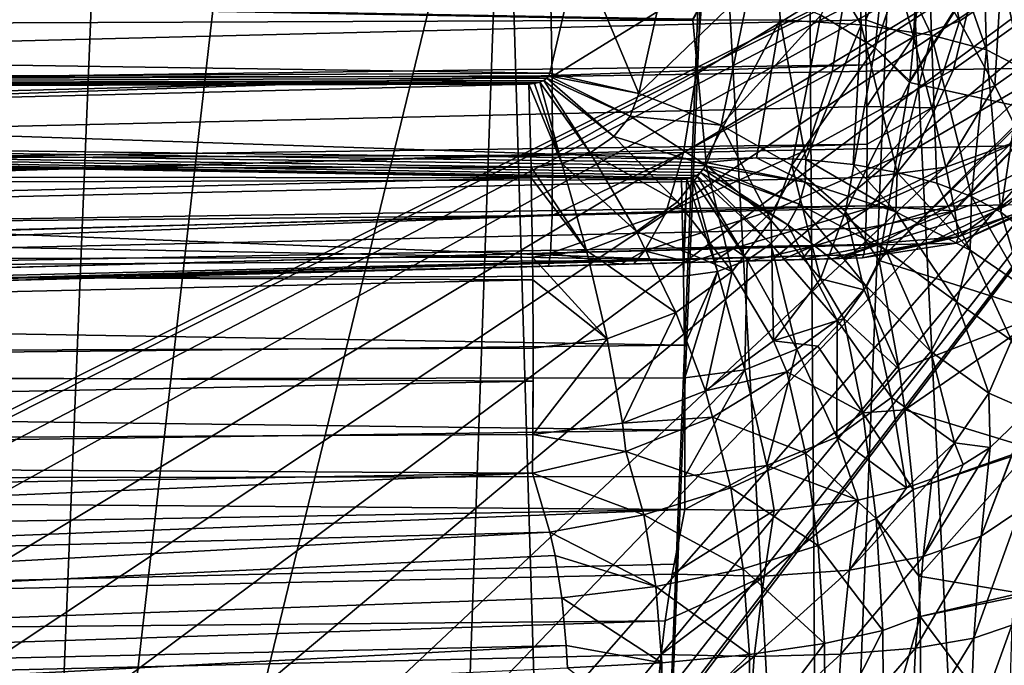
# Model space of a CAD drawing. Header units: metres. Extents: x -105 to 105, y -117 to 62.
# Tile 217 of 256: x 12.95 to 17.11, y -37.59 to -34.86. Entities that reach past the tile are written whole.
import ezdxf

# ---------------------------------------------------------------- set-up
doc = ezdxf.new("R2010")
doc.units = ezdxf.units.M
doc.layers.add('solid_509432_AD150_SW0001', color=7, linetype='CONTINUOUS')
doc.layers.add('solid_509432_AD150_SW0001_01', color=7, linetype='CONTINUOUS')

msp = doc.modelspace()

# ---------------------------------------------------------------- linework, layer by layer
at = {"layer": 'solid_509432_AD150_SW0001'}
for points in [[(-2.571086, -44.225113, 17.200001), (19.004164, -33.471672, 17.200001), (-19.004164, -33.471653, 17.200001)], [(0.626161, -43.635117, 17.200001), (19.004164, -33.471672, 17.200001), (-0.471556, -43.619888, 17.200001)], [(15.191188, -35.087322, -2.051649), (15.31156, -34.56757, -1.790279), (0, -34.86195, -2.380304)], [(15.7953, -34.864555, 2.997682), (0, -34.925182, 3.446224), (0, -34.573597, 3.355346)], [(15.794847, -34.857994, 2.995983), (15.7953, -34.864555, 2.997682), (0, -34.573597, 3.355346)], [(15.200181, -35.102329, 13.687719), (15.202197, -35.433514, 13.433515), (0, -35.500393, 14.085731)], [(15.202197, -35.433514, 13.433515), (0, -35.831596, 13.831598), (0, -35.500393, 14.085731)], [(15.200181, -35.687717, 13.102328), (0, -36.245491, 13.114662), (0, -36.085732, 13.500393)], [(15.191589, -37.024483, -1.904736), (0, -37.413746, -2.306735), (0, -37.844532, -2.152383)], [(15.21285, -37.122986, -1.859135), (15.191589, -37.024483, -1.904736), (0, -37.844532, -2.152383)], [(15.241701, -37.302689, -1.792209), (15.21285, -37.122986, -1.859135), (0, -37.844532, -2.152383)], [(15.260561, -37.502583, -1.740202), (15.241701, -37.302689, -1.792209), (0, -37.844532, -2.152383)], [(15.260561, -37.502583, -1.740202), (0, -37.844532, -2.152383), (-0.005043, -38.299446, -2.100132)], [(15.26514, -37.597141, -1.723263), (15.260561, -37.502583, -1.740202), (-0.005043, -38.299446, -2.100132)]]:
    msp.add_3dface(points, dxfattribs=at)
at = {"layer": 'solid_509432_AD150_SW0001_01'}
for points in [[(-2.571086, -44.225113, 17.200001), (-1.55115, -43.819115, 17.200001), (19.004164, -33.471672, 17.200001)], [(-1.55115, -43.819115, 17.200001), (-0.471556, -43.619888, 17.200001), (19.004164, -33.471672, 17.200001)], [(0.626161, -43.635117, 17.200001), (1.699764, -43.864197, 17.200001), (19.004164, -33.471672, 17.200001)], [(1.699764, -43.864197, 17.200001), (2.708052, -44.298321, 17.200001), (19.004164, -33.471672, 17.200001)], [(2.708052, -44.298321, 17.200001), (3.612293, -44.920826, 17.200001), (19.004164, -33.471672, 17.200001)], [(3.612293, -44.920826, 17.200001), (4.377715, -45.707779, 17.200001), (19.004164, -33.471672, 17.200001)], [(4.279174, -52.812294, 17.200001), (18.747355, -54.341576, 17.200001), (19.004164, -33.471672, 17.200001)], [(4.901679, -51.908051, 17.200001), (4.279174, -52.812294, 17.200001), (19.004164, -33.471672, 17.200001)], [(4.377715, -45.707779, 17.200001), (4.974889, -46.628914, 17.200001), (19.004164, -33.471672, 17.200001)], [(5.335804, -50.899761, 17.200001), (4.901679, -51.908051, 17.200001), (19.004164, -33.471672, 17.200001)], [(4.974889, -46.628914, 17.200001), (5.380886, -47.648849, 17.200001), (19.004164, -33.471672, 17.200001)], [(5.564882, -49.82616, 17.200001), (5.335804, -50.899761, 17.200001), (19.004164, -33.471672, 17.200001)], [(5.380886, -47.648849, 17.200001), (5.58011, -48.728443, 17.200001), (19.004164, -33.471672, 17.200001)], [(5.58011, -48.728443, 17.200001), (5.564882, -49.82616, 17.200001), (19.004164, -33.471672, 17.200001)], [(12.966055, -41.862099, -10.763), (11.176184, -41.86261, -12.073916), (12.829692, -33.493847, -11.512167)], [(12.966055, -41.862099, -10.763), (12.829692, -33.493847, -11.512167), (13.307653, -33.494892, -11.133083)], [(12.966055, -41.862099, -10.763), (13.307653, -33.494892, -11.133083), (13.918107, -33.498039, -10.615562)], [(12.966055, -41.862099, -10.763), (13.918107, -33.498039, -10.615562), (15, -33.5, -9.6)], [(14.701962, -41.947319, -9.180618), (12.966055, -41.862099, -10.763), (15, -33.5, -9.6)], [(15.374814, -46.039547, -8.034822), (14.701962, -41.947319, -9.180618), (15, -33.5, -9.6)], [(15.867884, -33.5, -8.657276), (15.374814, -46.039547, -8.034822), (15, -33.5, -9.6)], [(15.867884, -33.5, -8.657276), (15.878429, -33.5, -8.644802), (15.374814, -46.039547, -8.034822)], [(16.337908, -41.835602, -7.249465), (15.374814, -46.039547, -8.034822), (15.878429, -33.5, -8.644802)], [(16.2812, -33.5, -8.147221), (16.337908, -41.835602, -7.249465), (15.878429, -33.5, -8.644802)], [(16.2812, -33.5, -8.147221), (16.666525, -33.499992, -7.628942), (16.337908, -41.835602, -7.249465)], [(17.292755, -46.037891, -5.18559), (16.337908, -41.835602, -7.249465), (16.666525, -33.499992, -7.628942)], [(17.250189, -33.5, -6.753048), (17.292755, -46.037891, -5.18559), (16.666525, -33.499992, -7.628942)], [(0.000001, -34.9072, 9.23198), (16.512384, -34.256199, 9.722817), (7.975551, -34.403233, 9.483411)], [(0.000001, -34.9072, 9.23198), (16.517792, -34.461559, 9.7217), (16.512384, -34.256199, 9.722817)], [(16.139128, -34.247116, 2.839314), (15.7953, -34.864555, 2.997682), (15.794847, -34.857994, 2.995983)], [(16.139128, -34.247116, 2.839314), (16.163488, -34.862133, 2.939172), (15.7953, -34.864555, 2.997682)], [(16.139128, -34.247116, 2.839314), (16.506506, -34.883282, 2.794656), (16.163488, -34.862133, 2.939172)], [(16.139128, -34.247116, 2.839314), (16.484129, -34.253448, 2.69266), (16.506506, -34.883282, 2.794656)], [(16.335609, -34.843498, -1.417277), (16.565351, -34.981178, -1.143388), (16.643169, -34.232513, -0.902276)], [(16.484129, -34.253448, 2.69266), (16.803165, -34.926739, 2.573072), (16.506506, -34.883282, 2.794656)], [(16.484129, -34.253448, 2.69266), (16.781969, -34.266216, 2.46528), (16.803165, -34.926739, 2.573072)], [(16.565351, -34.981178, -1.143388), (16.790257, -34.31353, -0.559545), (16.643169, -34.232513, -0.902276)], [(16.781969, -34.266216, 2.46528), (17.035135, -34.989819, 2.288109), (16.803165, -34.926739, 2.573072)], [(16.781969, -34.266216, 2.46528), (17.014038, -34.284615, 2.171378), (17.035135, -34.989819, 2.288109)], [(17.014038, -34.284615, 2.171378), (17.188091, -35.068623, 1.957371), (17.035135, -34.989819, 2.288109)], [(17.014038, -34.284615, 2.171378), (17.165838, -34.307499, 1.829317), (17.188091, -35.068623, 1.957371)], [(16.565351, -34.981178, -1.143388), (16.711765, -35.119961, -0.817446), (16.790257, -34.31353, -0.559545)], [(16.790257, -34.31353, -0.559545), (16.711765, -35.119961, -0.817446), (17.196135, -34.350155, 1.086984)], [(16.711765, -35.119961, -0.817446), (17.19627, -34.360779, 1.087775), (17.196135, -34.350155, 1.086984)], [(16.710739, -35.127758, -0.820745), (17.223934, -35.240021, 1.238166), (17.19627, -34.360779, 1.087775)], [(16.711765, -35.119961, -0.817446), (16.710739, -35.127758, -0.820745), (17.19627, -34.360779, 1.087775)], [(0.000001, -34.9072, 9.23198), (16.522364, -34.665169, 9.748652), (16.517792, -34.461559, 9.7217)], [(16.748623, -34.563602, 9.752487), (16.921635, -34.868183, 9.869052), (16.846992, -34.49765, 9.761968)], [(16.921635, -34.868183, 9.869052), (17.092813, -34.750111, 9.888806), (16.846992, -34.49765, 9.761968)], [(15.56662, -35.174011, -2.034701), (15.31156, -34.56757, -1.790279), (15.191188, -35.087322, -2.051649)], [(15.56662, -35.174011, -2.034701), (15.687577, -34.629742, -1.751631), (15.31156, -34.56757, -1.790279)], [(16.636547, -34.60062, 9.74426), (16.522364, -34.665169, 9.748652), (16.526011, -34.863205, 9.803165)], [(16.636547, -34.60062, 9.74426), (16.526011, -34.863205, 9.803165), (16.72702, -34.93404, 9.850456)], [(16.636547, -34.60062, 9.74426), (16.72702, -34.93404, 9.850456), (16.748623, -34.563602, 9.752487)], [(16.72702, -34.93404, 9.850456), (16.921635, -34.868183, 9.869052), (16.748623, -34.563602, 9.752487)], [(17.092813, -34.750111, 9.888806), (17.304358, -34.976879, 10.098763), (17.224934, -34.588173, 9.907696)], [(15.56662, -35.174011, -2.034701), (16.036516, -34.723751, -1.62453), (15.687577, -34.629742, -1.751631)], [(0, -35.273926, 9.3048), (16.526011, -34.863205, 9.803165), (16.522364, -34.665169, 9.748652)], [(0.000001, -34.9072, 9.23198), (0, -35.273926, 9.3048), (16.522364, -34.665169, 9.748652)], [(17.440609, -34.683617, 12.702104), (16.895874, -35.072655, 13.043955), (16.989651, -34.690262, 13.169558)], [(17.440609, -34.683617, 12.702104), (17.321175, -35.065212, 12.601913), (16.895874, -35.072655, 13.043955)], [(15.194271, -34.716709, 13.847634), (0, -35.114662, 14.24549), (0, -34.70055, 14.3)], [(15.194271, -34.716709, 13.847634), (15.200181, -35.102329, 13.687719), (0, -35.114662, 14.24549)], [(15.838116, -34.707218, 13.756941), (15.200181, -35.102329, 13.687719), (15.194271, -34.716709, 13.847634)], [(15.838116, -34.707218, 13.756941), (15.808734, -35.091675, 13.600809), (15.200181, -35.102329, 13.687719)], [(15.56662, -35.174011, -2.034701), (15.914966, -35.306511, -1.933958), (16.036516, -34.723751, -1.62453)], [(16.44688, -34.698257, 13.527062), (15.808734, -35.091675, 13.600809), (15.838116, -34.707218, 13.756941)], [(16.44688, -34.698257, 13.527062), (16.383659, -35.081619, 13.382522), (15.808734, -35.091675, 13.600809)], [(15.914966, -35.306511, -1.933958), (16.335609, -34.843498, -1.417277), (16.036516, -34.723751, -1.62453)], [(16.989651, -34.690262, 13.169558), (16.383659, -35.081619, 13.382522), (16.44688, -34.698257, 13.527062)], [(16.989651, -34.690262, 13.169558), (16.895874, -35.072655, 13.043955), (16.383659, -35.081619, 13.382522)], [(16.921635, -34.868183, 9.869052), (17.070478, -35.141609, 10.067476), (17.092813, -34.750111, 9.888806)], [(17.070478, -35.141609, 10.067476), (17.304358, -34.976879, 10.098763), (17.092813, -34.750111, 9.888806)], [(15.914966, -35.306511, -1.933958), (16.212765, -35.475983, -1.756067), (16.335609, -34.843498, -1.417277)], [(16.212765, -35.475983, -1.756067), (16.565351, -34.981178, -1.143388), (16.335609, -34.843498, -1.417277)], [(15.191188, -35.087322, -2.051649), (0, -34.86195, -2.380304), (0, -35.161839, -2.584206)], [(0, -35.273926, 9.3048), (16.528667, -35.051956, 9.884221), (16.526011, -34.863205, 9.803165)], [(15.7953, -34.864555, 2.997682), (15.850615, -35.450695, 3.208376), (0, -34.925182, 3.446224)], [(16.163488, -34.862133, 2.939172), (15.850615, -35.450695, 3.208376), (15.7953, -34.864555, 2.997682)], [(16.163488, -34.862133, 2.939172), (16.064331, -35.444977, 3.182426), (15.850615, -35.450695, 3.208376)], [(16.163488, -34.862133, 2.939172), (16.272835, -35.452503, 3.129029), (16.064331, -35.444977, 3.182426)], [(16.163488, -34.862133, 2.939172), (16.506506, -34.883282, 2.794656), (16.272835, -35.452503, 3.129029)], [(16.506506, -34.883282, 2.794656), (16.472019, -35.473152, 3.049191), (16.272835, -35.452503, 3.129029)], [(16.506506, -34.883282, 2.794656), (16.657557, -35.506493, 2.944602), (16.472019, -35.473152, 3.049191)], [(16.506506, -34.883282, 2.794656), (16.803165, -34.926739, 2.573072), (16.657557, -35.506493, 2.944602)], [(16.72702, -34.93404, 9.850456), (16.526011, -34.863205, 9.803165), (16.528667, -35.051956, 9.884221)], [(16.72702, -34.93404, 9.850456), (16.804243, -35.234375, 10.036117), (16.921635, -34.868183, 9.869052)], [(16.804243, -35.234375, 10.036117), (17.070478, -35.141609, 10.067476), (16.921635, -34.868183, 9.869052)], [(15.850615, -35.450695, 3.208376), (0, -35.263233, 3.578926), (0, -34.925182, 3.446224)], [(16.72702, -34.93404, 9.850456), (16.528667, -35.051956, 9.884221), (16.530279, -35.227879, 9.990296)], [(16.72702, -34.93404, 9.850456), (16.530279, -35.227879, 9.990296), (16.804243, -35.234375, 10.036117)], [(16.803165, -34.926739, 2.573072), (16.825615, -35.551838, 2.81742), (16.657557, -35.506493, 2.944602)], [(16.803165, -34.926739, 2.573072), (16.972725, -35.60825, 2.670275), (16.825615, -35.551838, 2.81742)], [(16.803165, -34.926739, 2.573072), (17.035135, -34.989819, 2.288109), (16.972725, -35.60825, 2.670275)], [(17.070478, -35.141609, 10.067476), (17.186138, -35.367317, 10.335741), (17.304358, -34.976879, 10.098763)], [(16.212765, -35.475983, -1.756067), (16.440289, -35.671204, -1.512812), (16.565351, -34.981178, -1.143388)], [(16.440289, -35.671204, -1.512812), (16.710739, -35.127758, -0.820745), (16.565351, -34.981178, -1.143388)], [(16.565351, -34.981178, -1.143388), (16.710739, -35.127758, -0.820745), (16.711765, -35.119961, -0.817446)], [(17.035135, -34.989819, 2.288109), (17.095844, -35.674564, 2.506206), (16.972725, -35.60825, 2.670275)], [(17.035135, -34.989819, 2.288109), (17.188091, -35.068623, 1.957371), (17.095844, -35.674564, 2.506206)], [(0, -35.611073, 9.465992), (16.530279, -35.227879, 9.990296), (16.528667, -35.051956, 9.884221)], [(0, -35.273926, 9.3048), (0, -35.611073, 9.465992), (16.528667, -35.051956, 9.884221)], [(15.18626, -35.098221, -2.058435), (15.191188, -35.087322, -2.051649), (0, -35.161839, -2.584206)], [(15.177753, -35.108608, -2.065072), (15.18626, -35.098221, -2.058435), (0, -35.161839, -2.584206)], [(15.200181, -35.102329, 13.687719), (0, -35.500393, 14.085731), (0, -35.114662, 14.24549)], [(15.529768, -35.268616, -2.094203), (15.18626, -35.098221, -2.058435), (15.177753, -35.108608, -2.065072)], [(15.56662, -35.174011, -2.034701), (15.191188, -35.087322, -2.051649), (15.18626, -35.098221, -2.058435)], [(15.529768, -35.268616, -2.094203), (15.56662, -35.174011, -2.034701), (15.18626, -35.098221, -2.058435)], [(15.808734, -35.091675, 13.600809), (15.202197, -35.433514, 13.433515), (15.200181, -35.102329, 13.687719)], [(15.808734, -35.091675, 13.600809), (15.755055, -35.422272, 13.354092), (15.202197, -35.433514, 13.433515)], [(16.383659, -35.081619, 13.382522), (15.755055, -35.422272, 13.354092), (15.808734, -35.091675, 13.600809)], [(16.383659, -35.081619, 13.382522), (16.277178, -35.411655, 13.155384), (15.755055, -35.422272, 13.354092)], [(16.895874, -35.072655, 13.043955), (16.277178, -35.411655, 13.155384), (16.383659, -35.081619, 13.382522)], [(16.895874, -35.072655, 13.043955), (16.742203, -35.402199, 12.847542), (16.277178, -35.411655, 13.155384)], [(17.321175, -35.065212, 12.601913), (16.742203, -35.402199, 12.847542), (16.895874, -35.072655, 13.043955)], [(17.321175, -35.065212, 12.601913), (17.128212, -35.394348, 12.445868), (16.742203, -35.402199, 12.847542)], [(17.188091, -35.068623, 1.957371), (17.192432, -35.749413, 2.328601), (17.095844, -35.674564, 2.506206)], [(15.165153, -35.118156, -2.071366), (15.177753, -35.108608, -2.065072), (0, -35.161839, -2.584206)], [(15.165153, -35.118156, -2.071366), (0, -35.161839, -2.584206), (7.30262, -35.15173, -2.339804)], [(0.000002, -35.510509, -2.78485), (15.101993, -35.133736, -2.083048), (7.30262, -35.15173, -2.339804)], [(0.000002, -35.510509, -2.78485), (15.111504, -35.483948, -2.244328), (15.101993, -35.133736, -2.083048)], [(15.14815, -35.126144, -2.076866), (15.165153, -35.118156, -2.071366), (7.30262, -35.15173, -2.339804)], [(15.126875, -35.131649, -2.080968), (15.14815, -35.126144, -2.076866), (7.30262, -35.15173, -2.339804)], [(15.126875, -35.131649, -2.080968), (7.30262, -35.15173, -2.339804), (15.101993, -35.133736, -2.083048)], [(15.241629, -35.468307, -2.230101), (15.126875, -35.131649, -2.080968), (15.101993, -35.133736, -2.083048)], [(15.111504, -35.483948, -2.244328), (15.241629, -35.468307, -2.230101), (15.101993, -35.133736, -2.083048)], [(15.241629, -35.468307, -2.230101), (15.14815, -35.126144, -2.076866), (15.126875, -35.131649, -2.080968)], [(15.362073, -35.423897, -2.197686), (15.165153, -35.118156, -2.071366), (15.14815, -35.126144, -2.076866)], [(15.241629, -35.468307, -2.230101), (15.362073, -35.423897, -2.197686), (15.14815, -35.126144, -2.076866)], [(15.4607, -35.354797, -2.150518), (15.177753, -35.108608, -2.065072), (15.165153, -35.118156, -2.071366)], [(15.362073, -35.423897, -2.197686), (15.4607, -35.354797, -2.150518), (15.165153, -35.118156, -2.071366)], [(15.4607, -35.354797, -2.150518), (15.529768, -35.268616, -2.094203), (15.177753, -35.108608, -2.065072)], [(16.440289, -35.671204, -1.512812), (16.58213, -35.878464, -1.221483), (16.710739, -35.127758, -0.820745)], [(16.710739, -35.127758, -0.820745), (16.58213, -35.878464, -1.221483), (17.223934, -35.240021, 1.238166)], [(16.804243, -35.234375, 10.036117), (16.863733, -35.484188, 10.290463), (17.070478, -35.141609, 10.067476)], [(16.863733, -35.484188, 10.290463), (17.186138, -35.367317, 10.335741), (17.070478, -35.141609, 10.067476)], [(15.529768, -35.268616, -2.094203), (15.914966, -35.306511, -1.933958), (15.56662, -35.174011, -2.034701)], [(0, -35.611073, 9.465992), (16.530821, -35.387676, 10.119402), (16.530279, -35.227879, 9.990296)], [(15.7468, -35.537075, 3.253445), (7.625621, -35.56419, 3.508713), (0, -35.263233, 3.578926)], [(15.770206, -35.534916, 3.251671), (15.7468, -35.537075, 3.253445), (0, -35.263233, 3.578926)], [(15.792457, -35.528793, 3.247944), (15.770206, -35.534916, 3.251671), (0, -35.263233, 3.578926)], [(15.811979, -35.519272, 3.242621), (15.792457, -35.528793, 3.247944), (0, -35.263233, 3.578926)], [(15.82776, -35.507282, 3.236234), (15.811979, -35.519272, 3.242621), (0, -35.263233, 3.578926)], [(15.839436, -35.493702, 3.229249), (15.82776, -35.507282, 3.236234), (0, -35.263233, 3.578926)], [(15.84698, -35.479321, 3.222076), (15.839436, -35.493702, 3.229249), (0, -35.263233, 3.578926)], [(15.850584, -35.464855, 3.21506), (15.84698, -35.479321, 3.222076), (0, -35.263233, 3.578926)], [(15.850615, -35.450695, 3.208376), (15.850584, -35.464855, 3.21506), (0, -35.263233, 3.578926)], [(15.851082, -35.475788, -2.040459), (15.529768, -35.268616, -2.094203), (15.4607, -35.354797, -2.150518)], [(15.851082, -35.475788, -2.040459), (15.914966, -35.306511, -1.933958), (15.529768, -35.268616, -2.094203)], [(16.804243, -35.234375, 10.036117), (16.530279, -35.227879, 9.990296), (16.530821, -35.387676, 10.119402)], [(16.804243, -35.234375, 10.036117), (16.530821, -35.387676, 10.119402), (16.530279, -35.528347, 10.269116)], [(16.804243, -35.234375, 10.036117), (16.530279, -35.528347, 10.269116), (16.863733, -35.484188, 10.290463)], [(16.58213, -35.878464, -1.221483), (17.224596, -35.253185, 1.241732), (17.223934, -35.240021, 1.238166)], [(16.58213, -35.878464, -1.221483), (17.282948, -36.100334, 1.560661), (17.224596, -35.253185, 1.241732)], [(16.125555, -35.710163, -1.90341), (15.914966, -35.306511, -1.933958), (15.851082, -35.475788, -2.040459)], [(16.125555, -35.710163, -1.90341), (16.212765, -35.475983, -1.756067), (15.914966, -35.306511, -1.933958)], [(0, -35.8979, 9.705612), (16.530279, -35.528347, 10.269116), (16.530821, -35.387676, 10.119402)], [(0, -35.611073, 9.465992), (0, -35.8979, 9.705612), (16.530821, -35.387676, 10.119402)], [(15.730497, -35.630795, -2.141781), (15.4607, -35.354797, -2.150518), (15.362073, -35.423897, -2.197686)], [(15.730497, -35.630795, -2.141781), (15.851082, -35.475788, -2.040459), (15.4607, -35.354797, -2.150518)], [(16.863733, -35.484188, 10.290463), (16.902035, -35.668968, 10.598726), (17.186138, -35.367317, 10.335741)], [(16.874529, -35.649181, 12.244325), (17.416685, -35.388481, 11.970111), (17.125383, -35.643406, 11.83077)], [(17.128212, -35.394348, 12.445868), (17.416685, -35.388481, 11.970111), (16.874529, -35.649181, 12.244325)], [(16.902035, -35.668968, 10.598726), (17.26161, -35.531643, 10.657596), (17.186138, -35.367317, 10.335741)], [(15.202197, -35.433514, 13.433515), (15.200181, -35.687717, 13.102328), (0, -35.831596, 13.831598)], [(15.755055, -35.422272, 13.354092), (15.200181, -35.687717, 13.102328), (15.202197, -35.433514, 13.433515)], [(15.755055, -35.422272, 13.354092), (15.680706, -35.676659, 13.033466), (15.200181, -35.687717, 13.102328)], [(15.557486, -35.755539, -2.226925), (15.362073, -35.423897, -2.197686), (15.241629, -35.468307, -2.230101)], [(15.557486, -35.755539, -2.226925), (15.730497, -35.630795, -2.141781), (15.362073, -35.423897, -2.197686)], [(16.277178, -35.411655, 13.155384), (15.680706, -35.676659, 13.033466), (15.755055, -35.422272, 13.354092)], [(16.277178, -35.411655, 13.155384), (16.134586, -35.666214, 12.860899), (15.680706, -35.676659, 13.033466)], [(16.742203, -35.402199, 12.847542), (16.134586, -35.666214, 12.860899), (16.277178, -35.411655, 13.155384)], [(16.742203, -35.402199, 12.847542), (16.538885, -35.65691, 12.593423), (16.134586, -35.666214, 12.860899)], [(17.128212, -35.394348, 12.445868), (16.538885, -35.65691, 12.593423), (16.742203, -35.402199, 12.847542)], [(17.128212, -35.394348, 12.445868), (16.874529, -35.649181, 12.244325), (16.538885, -35.65691, 12.593423)], [(15.345906, -35.835842, -2.285462), (15.241629, -35.468307, -2.230101), (15.111504, -35.483948, -2.244328)], [(15.345906, -35.835842, -2.285462), (15.557486, -35.755539, -2.226925), (15.241629, -35.468307, -2.230101)], [(15.960519, -35.924965, -2.043818), (15.851082, -35.475788, -2.040459), (15.730497, -35.630795, -2.141781)], [(16.270058, -35.547894, 3.174289), (15.84698, -35.479321, 3.222076), (15.850584, -35.464855, 3.21506)], [(16.064331, -35.444977, 3.182426), (15.850584, -35.464855, 3.21506), (15.850615, -35.450695, 3.208376)], [(16.064331, -35.444977, 3.182426), (16.270058, -35.547894, 3.174289), (15.850584, -35.464855, 3.21506)], [(15.960519, -35.924965, -2.043818), (16.125555, -35.710163, -1.90341), (15.851082, -35.475788, -2.040459)], [(16.064331, -35.444977, 3.182426), (16.272835, -35.452503, 3.129029), (16.270058, -35.547894, 3.174289)], [(16.335005, -35.956223, -1.692136), (16.212765, -35.475983, -1.756067), (16.125555, -35.710163, -1.90341)], [(16.335005, -35.956223, -1.692136), (16.440289, -35.671204, -1.512812), (16.212765, -35.475983, -1.756067)], [(16.65291, -35.673141, 3.023677), (16.270058, -35.547894, 3.174289), (16.272835, -35.452503, 3.129029)], [(16.472019, -35.473152, 3.049191), (16.65291, -35.673141, 3.023677), (16.272835, -35.452503, 3.129029)], [(16.472019, -35.473152, 3.049191), (16.657557, -35.506493, 2.944602), (16.65291, -35.673141, 3.023677)], [(0.000002, -35.510509, -2.78485), (15.11247, -35.529987, -2.2579), (15.111504, -35.483948, -2.244328)], [(0.000002, -35.510509, -2.78485), (0.000002, -35.899742, -2.885587), (15.11247, -35.529987, -2.2579)], [(15.11247, -35.529987, -2.2579), (15.345906, -35.835842, -2.285462), (15.111504, -35.483948, -2.244328)], [(16.123966, -35.80822, 3.308179), (15.811979, -35.519272, 3.242621), (15.82776, -35.507282, 3.236234)], [(16.196615, -35.727776, 3.265077), (15.82776, -35.507282, 3.236234), (15.839436, -35.493702, 3.229249)], [(16.196615, -35.727776, 3.265077), (16.123966, -35.80822, 3.308179), (15.82776, -35.507282, 3.236234)], [(16.244785, -35.640228, 3.219975), (15.839436, -35.493702, 3.229249), (15.84698, -35.479321, 3.222076)], [(16.244785, -35.640228, 3.219975), (16.196615, -35.727776, 3.265077), (15.839436, -35.493702, 3.229249)], [(16.270058, -35.547894, 3.174289), (16.244785, -35.640228, 3.219975), (15.84698, -35.479321, 3.222076)], [(16.863733, -35.484188, 10.290463), (16.530279, -35.528347, 10.269116), (16.528667, -35.647259, 10.436631)], [(16.863733, -35.484188, 10.290463), (16.528667, -35.647259, 10.436631), (16.902035, -35.668968, 10.598726)], [(16.96653, -35.834656, 2.777708), (16.65291, -35.673141, 3.023677), (16.657557, -35.506493, 2.944602)], [(16.825615, -35.551838, 2.81742), (16.96653, -35.834656, 2.777708), (16.657557, -35.506493, 2.944602)], [(0, -35.8979, 9.705612), (16.528667, -35.647259, 10.436631), (16.530279, -35.528347, 10.269116)], [(0.000002, -35.899742, -2.885587), (15.117793, -35.864162, -2.311035), (15.11247, -35.529987, -2.2579)], [(15.754651, -35.876865, 3.375904), (7.625621, -35.56419, 3.508713), (15.7468, -35.537075, 3.253445)], [(15.11247, -35.529987, -2.2579), (15.117793, -35.864162, -2.311035), (15.345906, -35.835842, -2.285462)], [(15.754651, -35.876865, 3.375904), (15.7468, -35.537075, 3.253445), (15.770206, -35.534916, 3.251671)], [(15.754651, -35.876865, 3.375904), (15.770206, -35.534916, 3.251671), (15.755848, -35.944393, 3.38975)], [(15.899943, -35.925285, 3.375499), (15.755848, -35.944393, 3.38975), (15.770206, -35.534916, 3.251671)], [(15.899943, -35.925285, 3.375499), (15.770206, -35.534916, 3.251671), (15.792457, -35.528793, 3.247944)], [(16.024977, -35.876762, 3.346513), (15.792457, -35.528793, 3.247944), (15.811979, -35.519272, 3.242621)], [(16.024977, -35.876762, 3.346513), (15.899943, -35.925285, 3.375499), (15.792457, -35.528793, 3.247944)], [(16.123966, -35.80822, 3.308179), (16.024977, -35.876762, 3.346513), (15.811979, -35.519272, 3.242621)], [(16.610434, -35.834396, 3.103521), (16.244785, -35.640228, 3.219975), (16.270058, -35.547894, 3.174289)], [(16.65291, -35.673141, 3.023677), (16.610434, -35.834396, 3.103521), (16.270058, -35.547894, 3.174289)], [(16.825615, -35.551838, 2.81742), (16.972725, -35.60825, 2.670275), (16.96653, -35.834656, 2.777708)], [(16.902035, -35.668968, 10.598726), (16.916924, -35.777988, 10.943009), (17.26161, -35.531643, 10.657596)], [(16.916924, -35.777988, 10.943009), (17.29232, -35.62463, 11.013546), (17.26161, -35.531643, 10.657596)], [(-0.000001, -35.972412, 3.922482), (0, -35.582779, 3.751507), (15.754651, -35.876865, 3.375904)], [(15.754651, -35.876865, 3.375904), (0, -35.582779, 3.751507), (7.625621, -35.56419, 3.508713)], [(15.960519, -35.924965, -2.043818), (15.730497, -35.630795, -2.141781), (15.557486, -35.755539, -2.226925)], [(16.529011, -35.987896, 3.182686), (16.196615, -35.727776, 3.265077), (16.244785, -35.640228, 3.219975)], [(16.610434, -35.834396, 3.103521), (16.529011, -35.987896, 3.182686), (16.244785, -35.640228, 3.219975)], [(16.576963, -35.812801, 12.01066), (17.125383, -35.643406, 11.83077), (16.784437, -35.807571, 11.669324)], [(16.874529, -35.649181, 12.244325), (17.125383, -35.643406, 11.83077), (16.576963, -35.812801, 12.01066)], [(17.276413, -35.640652, 11.38206), (16.784437, -35.807571, 11.669324), (17.125383, -35.643406, 11.83077)], [(17.276413, -35.640652, 11.38206), (16.907545, -35.804958, 11.303351), (16.784437, -35.807571, 11.669324)], [(17.29232, -35.62463, 11.013546), (16.907545, -35.804958, 11.303351), (17.276413, -35.640652, 11.38206)], [(16.916924, -35.777988, 10.943009), (16.907545, -35.804958, 11.303351), (17.29232, -35.62463, 11.013546)], [(17.189318, -35.986027, 2.440575), (16.96653, -35.834656, 2.777708), (16.972725, -35.60825, 2.670275)], [(17.095844, -35.674564, 2.506206), (17.189318, -35.986027, 2.440575), (16.972725, -35.60825, 2.670275)], [(-0.000001, -36.116497, 10.008704), (16.526011, -35.742176, 10.618805), (16.528667, -35.647259, 10.436631)], [(0, -35.8979, 9.705612), (-0.000001, -36.116497, 10.008704), (16.528667, -35.647259, 10.436631)], [(15.680706, -35.676659, 13.033466), (15.194271, -35.847633, 12.716711), (15.200181, -35.687717, 13.102328)], [(15.680706, -35.676659, 13.033466), (15.590714, -35.837646, 12.660604), (15.194271, -35.847633, 12.716711)], [(16.134586, -35.666214, 12.860899), (15.590714, -35.837646, 12.660604), (15.680706, -35.676659, 13.033466)], [(16.134586, -35.666214, 12.860899), (15.965455, -35.828205, 12.518836), (15.590714, -35.837646, 12.660604)], [(16.538885, -35.65691, 12.593423), (15.965455, -35.828205, 12.518836), (16.134586, -35.666214, 12.860899)], [(16.538885, -35.65691, 12.593423), (16.299488, -35.81979, 12.298552), (15.965455, -35.828205, 12.518836)], [(16.874529, -35.649181, 12.244325), (16.299488, -35.81979, 12.298552), (16.538885, -35.65691, 12.593423)], [(16.874529, -35.649181, 12.244325), (16.576963, -35.812801, 12.01066), (16.299488, -35.81979, 12.298552)], [(16.335005, -35.956223, -1.692136), (16.519297, -36.002544, -1.372573), (16.440289, -35.671204, -1.512812)], [(16.440289, -35.671204, -1.512812), (16.519297, -36.002544, -1.372573), (16.58213, -35.878464, -1.221483)], [(16.902035, -35.668968, 10.598726), (16.526011, -35.742176, 10.618805), (16.522364, -35.811321, 10.812221)], [(16.902035, -35.668968, 10.598726), (16.522364, -35.811321, 10.812221), (16.916924, -35.777988, 10.943009)], [(16.902035, -35.668968, 10.598726), (16.528667, -35.647259, 10.436631), (16.526011, -35.742176, 10.618805)], [(16.909801, -36.053711, 2.886188), (16.610434, -35.834396, 3.103521), (16.65291, -35.673141, 3.023677)], [(16.96653, -35.834656, 2.777708), (16.909801, -36.053711, 2.886188), (16.65291, -35.673141, 3.023677)], [(17.095844, -35.674564, 2.506206), (17.192432, -35.749413, 2.328601), (17.189318, -35.986027, 2.440575)], [(15.200181, -35.687717, 13.102328), (15.194271, -35.847633, 12.716711), (0, -36.245491, 13.114662)], [(15.200181, -35.687717, 13.102328), (0, -36.085732, 13.500393), (0, -35.831596, 13.831598)], [(16.135527, -36.217823, -1.86312), (16.125555, -35.710163, -1.90341), (15.960519, -35.924965, -2.043818)], [(16.135527, -36.217823, -1.86312), (16.335005, -35.956223, -1.692136), (16.125555, -35.710163, -1.90341)], [(-0.000001, -36.116497, 10.008704), (16.522364, -35.811321, 10.812221), (16.526011, -35.742176, 10.618805)], [(15.723321, -36.098038, -2.161927), (15.557486, -35.755539, -2.226925), (15.345906, -35.835842, -2.285462)], [(15.723321, -36.098038, -2.161927), (15.960519, -35.924965, -2.043818), (15.557486, -35.755539, -2.226925)], [(16.404972, -36.130013, 3.258903), (16.123966, -35.80822, 3.308179), (16.196615, -35.727776, 3.265077)], [(16.529011, -35.987896, 3.182686), (16.404972, -36.130013, 3.258903), (16.196615, -35.727776, 3.265077)], [(16.233839, -36.252235, 3.327273), (16.024977, -35.876762, 3.346513), (16.123966, -35.80822, 3.308179)], [(16.404972, -36.130013, 3.258903), (16.233839, -36.252235, 3.327273), (16.123966, -35.80822, 3.308179)], [(16.784437, -35.807571, 11.669324), (16.512383, -35.867607, 11.218121), (16.416538, -35.870117, 11.496123)], [(16.576963, -35.812801, 12.01066), (16.784437, -35.807571, 11.669324), (16.416538, -35.870117, 11.496123)], [(16.916924, -35.777988, 10.943009), (16.512383, -35.867607, 11.218121), (16.907545, -35.804958, 11.303351)], [(16.916924, -35.777988, 10.943009), (16.517792, -35.853394, 11.013248), (16.512383, -35.867607, 11.218121)], [(16.907545, -35.804958, 11.303351), (16.512383, -35.867607, 11.218121), (16.784437, -35.807571, 11.669324)], [(16.916924, -35.777988, 10.943009), (16.522364, -35.811321, 10.812221), (16.517792, -35.853394, 11.013248)], [(-0.000001, -36.253399, 10.356628), (16.517792, -35.853394, 11.013248), (16.522364, -35.811321, 10.812221)], [(-0.000001, -36.116497, 10.008704), (-0.000001, -36.253399, 10.356628), (16.522364, -35.811321, 10.812221)], [(15.194271, -35.847633, 12.716711), (15.184869, -35.90237, 12.302918), (0, -36.245491, 13.114662)], [(15.433103, -36.209518, -2.243131), (15.345906, -35.835842, -2.285462), (15.117793, -35.864162, -2.311035)], [(15.194271, -35.847633, 12.716711), (15.490802, -35.89436, 12.2608), (15.184869, -35.90237, 12.302918)], [(15.590714, -35.837646, 12.660604), (15.490802, -35.89436, 12.2608), (15.194271, -35.847633, 12.716711)], [(15.433103, -36.209518, -2.243131), (15.723321, -36.098038, -2.161927), (15.345906, -35.835842, -2.285462)], [(15.590714, -35.837646, 12.660604), (15.545626, -35.892925, 12.245796), (15.490802, -35.89436, 12.2608)], [(15.590714, -35.837646, 12.660604), (15.781072, -35.886757, 12.152192), (15.545626, -35.892925, 12.245796)], [(15.965455, -35.828205, 12.518836), (15.781072, -35.886757, 12.152192), (15.590714, -35.837646, 12.660604)], [(15.965455, -35.828205, 12.518836), (15.882484, -35.884102, 12.095392), (15.781072, -35.886757, 12.152192)], [(15.965455, -35.828205, 12.518836), (16.039961, -35.879978, 11.98262), (15.882484, -35.884102, 12.095392)], [(16.299488, -35.81979, 12.298552), (16.039961, -35.879978, 11.98262), (15.965455, -35.828205, 12.518836)], [(16.299488, -35.81979, 12.298552), (16.168303, -35.876617, 11.862251), (16.039961, -35.879978, 11.98262)], [(16.299488, -35.81979, 12.298552), (16.255201, -35.874344, 11.760468), (16.168303, -35.876617, 11.862251)], [(16.576963, -35.812801, 12.01066), (16.383551, -35.870983, 11.562126), (16.255201, -35.874344, 11.760468)], [(16.576963, -35.812801, 12.01066), (16.255201, -35.874344, 11.760468), (16.299488, -35.81979, 12.298552)], [(16.576963, -35.812801, 12.01066), (16.416538, -35.870117, 11.496123), (16.383551, -35.870983, 11.562126)], [(16.800835, -36.262497, 2.993888), (16.529011, -35.987896, 3.182686), (16.610434, -35.834396, 3.103521)], [(16.909801, -36.053711, 2.886188), (16.800835, -36.262497, 2.993888), (16.610434, -35.834396, 3.103521)], [(17.140461, -36.21624, 2.553694), (16.909801, -36.053711, 2.886188), (16.96653, -35.834656, 2.777708)], [(17.189318, -35.986027, 2.440575), (17.140461, -36.21624, 2.553694), (16.96653, -35.834656, 2.777708)], [(-0.000001, -36.253399, 10.356628), (0, -36.299999, 10.727676), (16.517792, -35.853394, 11.013248)], [(-0.000001, -35.972412, 3.922482), (15.754651, -35.876865, 3.375904), (15.755848, -35.944393, 3.38975)], [(16.517792, -35.853394, 11.013248), (0, -36.299999, 10.727676), (8.003327, -36.090424, 10.971837)], [(0.000002, -35.899742, -2.885587), (15.118795, -35.959759, -2.312263), (15.117793, -35.864162, -2.311035)], [(16.517792, -35.853394, 11.013248), (8.003327, -36.090424, 10.971837), (16.512383, -35.867607, 11.218121)], [(8.003327, -36.090424, 10.971837), (16.416538, -35.870117, 11.496123), (16.512383, -35.867607, 11.218121)], [(8.003327, -36.090424, 10.971837), (16.383551, -35.870983, 11.562126), (16.416538, -35.870117, 11.496123)], [(8.003327, -36.090424, 10.971837), (16.255201, -35.874344, 11.760468), (16.383551, -35.870983, 11.562126)], [(8.003327, -36.090424, 10.971837), (16.168303, -35.876617, 11.862251), (16.255201, -35.874344, 11.760468)], [(8.003327, -36.090424, 10.971837), (16.039961, -35.879978, 11.98262), (16.168303, -35.876617, 11.862251)], [(8.003327, -36.090424, 10.971837), (15.882484, -35.884102, 12.095392), (16.039961, -35.879978, 11.98262)], [(8.003327, -36.090424, 10.971837), (15.781072, -35.886757, 12.152192), (15.882484, -35.884102, 12.095392)], [(8.003327, -36.090424, 10.971837), (15.545626, -35.892925, 12.245796), (15.781072, -35.886757, 12.152192)], [(8.003327, -36.090424, 10.971837), (15.490802, -35.89436, 12.2608), (15.545626, -35.892925, 12.245796)], [(15.118795, -35.959759, -2.312263), (15.433103, -36.209518, -2.243131), (15.117793, -35.864162, -2.311035)], [(16.015123, -36.339512, 3.379342), (15.899943, -35.925285, 3.375499), (16.024977, -35.876762, 3.346513)], [(16.233839, -36.252235, 3.327273), (16.015123, -36.339512, 3.379342), (16.024977, -35.876762, 3.346513)], [(16.519297, -36.002544, -1.372573), (16.66712, -36.338589, -0.930565), (16.58213, -35.878464, -1.221483)], [(16.58213, -35.878464, -1.221483), (16.66712, -36.338589, -0.930565), (17.282948, -36.100334, 1.560661)], [(0, -36.299999, 10.727676), (0, -36.299999, 12.700548), (15.184869, -35.90237, 12.302918)], [(0, -36.245491, 13.114662), (15.184869, -35.90237, 12.302918), (0, -36.299999, 12.700548)], [(8.003327, -36.090424, 10.971837), (0, -36.299999, 10.727676), (15.184869, -35.90237, 12.302918)], [(0.000002, -35.899742, -2.885587), (0.000002, -36.301701, -2.879266), (15.118795, -35.959759, -2.312263)], [(8.003327, -36.090424, 10.971837), (15.184869, -35.90237, 12.302918), (15.490802, -35.89436, 12.2608)], [(15.848595, -36.428707, -2.006997), (15.960519, -35.924965, -2.043818), (15.723321, -36.098038, -2.161927)], [(15.899943, -35.925285, 3.375499), (15.759768, -36.236126, 3.413602), (15.755848, -35.944393, 3.38975)], [(15.899943, -35.925285, 3.375499), (15.760934, -36.374138, 3.405008), (15.759768, -36.236126, 3.413602)], [(16.015123, -36.339512, 3.379342), (15.760934, -36.374138, 3.405008), (15.899943, -35.925285, 3.375499)], [(15.848595, -36.428707, -2.006997), (16.135527, -36.217823, -1.86312), (15.960519, -35.924965, -2.043818)], [(-0.000001, -35.972412, 3.922482), (15.755848, -35.944393, 3.38975), (15.759768, -36.236126, 3.413602)], [(-0.000001, -36.394196, 3.977155), (-0.000001, -35.972412, 3.922482), (15.759768, -36.236126, 3.413602)], [(0.000002, -36.301701, -2.879266), (15.120436, -36.248856, -2.278543), (15.118795, -35.959759, -2.312263)], [(15.118795, -35.959759, -2.312263), (15.120436, -36.248856, -2.278543), (15.433103, -36.209518, -2.243131)], [(16.135527, -36.217823, -1.86312), (16.432434, -36.123562, -1.513505), (16.335005, -35.956223, -1.692136)], [(16.335005, -35.956223, -1.692136), (16.432434, -36.123562, -1.513505), (16.519297, -36.002544, -1.372573)], [(16.634228, -36.456253, 3.097809), (16.404972, -36.130013, 3.258903), (16.529011, -35.987896, 3.182686)], [(16.519297, -36.002544, -1.372573), (16.432434, -36.123562, -1.513505), (16.66712, -36.338589, -0.930565)], [(16.800835, -36.262497, 2.993888), (16.634228, -36.456253, 3.097809), (16.529011, -35.987896, 3.182686)], [(17.045279, -36.437798, 2.666564), (16.800835, -36.262497, 2.993888), (16.909801, -36.053711, 2.886188)], [(17.140461, -36.21624, 2.553694), (17.045279, -36.437798, 2.666564), (16.909801, -36.053711, 2.886188)], [(15.497444, -36.564579, -2.105911), (15.723321, -36.098038, -2.161927), (15.433103, -36.209518, -2.243131)], [(15.497444, -36.564579, -2.105911), (15.848595, -36.428707, -2.006997), (15.723321, -36.098038, -2.161927)], [(16.66712, -36.338589, -0.930565), (16.690275, -36.509014, -0.846637), (17.282948, -36.100334, 1.560661)], [(16.690275, -36.509014, -0.846637), (17.221144, -36.670788, 1.28252), (17.282948, -36.100334, 1.560661)], [(16.135527, -36.217823, -1.86312), (16.322744, -36.239357, -1.642433), (16.432434, -36.123562, -1.513505)], [(16.403334, -36.623363, 3.19127), (16.233839, -36.252235, 3.327273), (16.404972, -36.130013, 3.258903)], [(16.432434, -36.123562, -1.513505), (16.322744, -36.239357, -1.642433), (16.513718, -36.521774, -1.255972)], [(16.634228, -36.456253, 3.097809), (16.403334, -36.623363, 3.19127), (16.404972, -36.130013, 3.258903)], [(16.432434, -36.123562, -1.513505), (16.513718, -36.521774, -1.255972), (16.66712, -36.338589, -0.930565)], [(15.119261, -36.612534, -2.149009), (15.433103, -36.209518, -2.243131), (15.120436, -36.248856, -2.278543)], [(15.119261, -36.612534, -2.149009), (15.497444, -36.564579, -2.105911), (15.433103, -36.209518, -2.243131)], [(15.848595, -36.428707, -2.006997), (16.192398, -36.348568, -1.756557), (16.135527, -36.217823, -1.86312)], [(16.135527, -36.217823, -1.86312), (16.192398, -36.348568, -1.756557), (16.322744, -36.239357, -1.642433)], [(17.140461, -36.21624, 2.553694), (17.21236, -36.511242, 2.235664), (17.045279, -36.437798, 2.666564)], [(-0.000001, -36.394196, 3.977155), (15.759768, -36.236126, 3.413602), (15.760934, -36.374138, 3.405008)], [(0.000002, -36.301701, -2.879266), (15.120447, -36.387196, -2.241604), (15.120436, -36.248856, -2.278543)], [(15.120447, -36.387196, -2.241604), (15.119261, -36.612534, -2.149009), (15.120436, -36.248856, -2.278543)], [(16.107016, -36.743011, 3.262596), (16.015123, -36.339512, 3.379342), (16.233839, -36.252235, 3.327273)], [(16.403334, -36.623363, 3.19127), (16.107016, -36.743011, 3.262596), (16.233839, -36.252235, 3.327273)], [(16.322744, -36.239357, -1.642433), (16.192398, -36.348568, -1.756557), (16.513718, -36.521774, -1.255972)], [(16.899881, -36.648094, 2.777452), (16.634228, -36.456253, 3.097809), (16.800835, -36.262497, 2.993888)], [(17.045279, -36.437798, 2.666564), (16.899881, -36.648094, 2.777452), (16.800835, -36.262497, 2.993888)], [(0.000002, -36.301701, -2.879266), (0.000002, -36.687424, -2.766377), (15.120447, -36.387196, -2.241604)], [(16.015123, -36.339512, 3.379342), (15.761855, -36.594013, 3.364355), (15.760934, -36.374138, 3.405008)], [(16.015123, -36.339512, 3.379342), (15.761631, -36.790623, 3.297759), (15.761855, -36.594013, 3.364355)], [(16.107016, -36.743011, 3.262596), (15.761631, -36.790623, 3.297759), (16.015123, -36.339512, 3.379342)], [(15.848595, -36.428707, -2.006997), (15.878567, -36.539375, -1.934217), (16.192398, -36.348568, -1.756557)], [(16.192398, -36.348568, -1.756557), (15.878567, -36.539375, -1.934217), (16.271379, -36.691715, -1.532701)], [(16.192398, -36.348568, -1.756557), (16.271379, -36.691715, -1.532701), (16.513718, -36.521774, -1.255972)], [(16.513718, -36.521774, -1.255972), (16.690275, -36.509014, -0.846637), (16.66712, -36.338589, -0.930565)], [(-0.000001, -36.394196, 3.977155), (15.760934, -36.374138, 3.405008), (15.761855, -36.594013, 3.364355)], [(0.000002, -36.687424, -2.766377), (15.119261, -36.612534, -2.149009), (15.120447, -36.387196, -2.241604)], [(0, -36.814293, 3.911195), (-0.000001, -36.394196, 3.977155), (15.761855, -36.594013, 3.364355)], [(15.497444, -36.564579, -2.105911), (15.878567, -36.539375, -1.934217), (15.848595, -36.428707, -2.006997)], [(16.634228, -36.456253, 3.097809), (16.697618, -36.837917, 2.885101), (16.403334, -36.623363, 3.19127)], [(16.899881, -36.648094, 2.777452), (16.697618, -36.837917, 2.885101), (16.634228, -36.456253, 3.097809)], [(17.045279, -36.437798, 2.666564), (17.051392, -36.668247, 2.528384), (16.899881, -36.648094, 2.777452)], [(17.045279, -36.437798, 2.666564), (17.21236, -36.511242, 2.235664), (17.051392, -36.668247, 2.528384)], [(16.513718, -36.521774, -1.255972), (16.725307, -36.845516, -0.713305), (16.690275, -36.509014, -0.846637)], [(16.690275, -36.509014, -0.846637), (16.725307, -36.845516, -0.713305), (17.221144, -36.670788, 1.28252)], [(17.218916, -36.501934, 2.218968), (17.1761, -36.932728, 2.016898), (17.013426, -37.042213, 2.358014)], [(17.21236, -36.511242, 2.235664), (17.218916, -36.501934, 2.218968), (17.013426, -37.042213, 2.358014)], [(17.051392, -36.668247, 2.528384), (17.21236, -36.511242, 2.235664), (17.013426, -37.042213, 2.358014)], [(15.497444, -36.564579, -2.105911), (15.512398, -36.684845, -2.034652), (15.878567, -36.539375, -1.934217)], [(15.878567, -36.539375, -1.934217), (15.512398, -36.684845, -2.034652), (15.95619, -36.837967, -1.741152)], [(15.878567, -36.539375, -1.934217), (15.95619, -36.837967, -1.741152), (16.271379, -36.691715, -1.532701)], [(16.569136, -36.967224, -1.063323), (16.513718, -36.521774, -1.255972), (16.271379, -36.691715, -1.532701)], [(16.569136, -36.967224, -1.063323), (16.725307, -36.845516, -0.713305), (16.513718, -36.521774, -1.255972)], [(0, -36.814293, 3.911195), (15.761855, -36.594013, 3.364355), (15.761631, -36.790623, 3.297759)], [(15.119261, -36.612534, -2.149009), (15.512398, -36.684845, -2.034652), (15.497444, -36.564579, -2.105911)], [(0.000002, -36.687424, -2.766377), (15.11729, -36.776566, -2.05185), (15.119261, -36.612534, -2.149009)], [(15.119261, -36.612534, -2.149009), (15.11729, -36.776566, -2.05185), (15.512398, -36.684845, -2.034652)], [(16.403334, -36.623363, 3.19127), (16.493317, -36.889851, 3.014879), (16.107016, -36.743011, 3.262596)], [(16.403334, -36.623363, 3.19127), (16.697618, -36.837917, 2.885101), (16.493317, -36.889851, 3.014879)], [(16.899881, -36.648094, 2.777452), (16.80447, -36.799908, 2.799476), (16.697618, -36.837917, 2.885101)], [(16.725307, -36.845516, -0.713305), (17.22047, -36.678288, 1.279665), (17.221144, -36.670788, 1.28252)], [(16.725307, -36.845516, -0.713305), (16.749241, -37.210674, -0.613103), (17.22047, -36.678288, 1.279665)], [(16.749241, -37.210674, -0.613103), (17.177525, -37.282532, 1.110074), (17.22047, -36.678288, 1.279665)], [(17.051392, -36.668247, 2.528384), (17.013426, -37.042213, 2.358014), (16.768581, -37.128227, 2.653756)], [(16.937002, -36.739128, 2.669767), (17.051392, -36.668247, 2.528384), (16.768581, -37.128227, 2.653756)], [(16.899881, -36.648094, 2.777452), (16.937002, -36.739128, 2.669767), (16.80447, -36.799908, 2.799476)], [(16.899881, -36.648094, 2.777452), (17.051392, -36.668247, 2.528384), (16.937002, -36.739128, 2.669767)], [(0.000002, -36.687424, -2.766377), (7.344432, -36.907413, -2.307398), (15.11729, -36.776566, -2.05185)], [(15.512398, -36.684845, -2.034652), (15.11729, -36.776566, -2.05185), (15.588365, -36.951149, -1.867956)], [(15.512398, -36.684845, -2.034652), (15.588365, -36.951149, -1.867956), (15.95619, -36.837967, -1.741152)], [(16.324734, -37.081432, -1.363737), (16.271379, -36.691715, -1.532701), (15.95619, -36.837967, -1.741152)], [(16.569136, -36.967224, -1.063323), (16.271379, -36.691715, -1.532701), (16.324734, -37.081432, -1.363737)], [(16.107016, -36.743011, 3.262596), (16.13793, -36.932861, 3.161718), (15.760792, -36.929764, 3.231023)], [(16.107016, -36.743011, 3.262596), (15.760792, -36.929764, 3.231023), (15.761631, -36.790623, 3.297759)], [(16.107016, -36.743011, 3.262596), (16.493317, -36.889851, 3.014879), (16.13793, -36.932861, 3.161718)], [(16.80447, -36.799908, 2.799476), (16.937002, -36.739128, 2.669767), (16.768581, -37.128227, 2.653756)], [(15.11729, -36.776566, -2.05185), (7.344432, -36.907413, -2.307398), (0, -37.413746, -2.306735)], [(15.191589, -37.024483, -1.904736), (15.11729, -36.776566, -2.05185), (0, -37.413746, -2.306735)], [(0, -36.814293, 3.911195), (15.761631, -36.790623, 3.297759), (15.760792, -36.929764, 3.231023)], [(15.588365, -36.951149, -1.867956), (15.11729, -36.776566, -2.05185), (15.191589, -37.024483, -1.904736)], [(16.80447, -36.799908, 2.799476), (16.768581, -37.128227, 2.653756), (16.456375, -37.185562, 2.886239)], [(16.697618, -36.837917, 2.885101), (16.80447, -36.799908, 2.799476), (16.456375, -37.185562, 2.886239)], [(0, -36.814293, 3.911195), (15.760792, -36.929764, 3.231023), (7.674245, -37.068722, 3.484448)], [(16.008017, -37.179264, -1.594265), (15.95619, -36.837967, -1.741152), (15.588365, -36.951149, -1.867956)], [(16.324734, -37.081432, -1.363737), (15.95619, -36.837967, -1.741152), (16.008017, -37.179264, -1.594265)], [(16.493317, -36.889851, 3.014879), (16.697618, -36.837917, 2.885101), (16.456375, -37.185562, 2.886239)], [(16.569136, -36.967224, -1.063323), (16.749241, -37.210674, -0.613103), (16.725307, -36.845516, -0.713305)], [(16.493317, -36.889851, 3.014879), (16.456375, -37.185562, 2.886239), (16.095682, -37.210758, 3.041405)], [(16.13793, -36.932861, 3.161718), (16.493317, -36.889851, 3.014879), (16.095682, -37.210758, 3.041405)], [(15.760792, -36.929764, 3.231023), (15.715562, -37.159969, 3.125591), (0, -37.541843, 3.548977)], [(7.674245, -37.068722, 3.484448), (15.760792, -36.929764, 3.231023), (0, -37.541843, 3.548977)], [(15.760792, -36.929764, 3.231023), (15.708277, -37.202503, 3.109788), (15.715562, -37.159969, 3.125591)], [(16.13793, -36.932861, 3.161718), (15.708277, -37.202503, 3.109788), (15.760792, -36.929764, 3.231023)], [(16.13793, -36.932861, 3.161718), (16.095682, -37.210758, 3.041405), (15.708277, -37.202503, 3.109788)], [(16.981726, -37.471951, 2.247681), (17.013426, -37.042213, 2.358014), (17.1761, -36.932728, 2.016898)], [(17.143063, -37.417023, 1.887917), (16.981726, -37.471951, 2.247681), (17.1761, -36.932728, 2.016898)], [(15.639154, -37.254494, -1.740227), (15.588365, -36.951149, -1.867956), (15.191589, -37.024483, -1.904736)], [(16.008017, -37.179264, -1.594265), (15.588365, -36.951149, -1.867956), (15.639154, -37.254494, -1.740227)], [(16.569136, -36.967224, -1.063323), (16.324734, -37.081432, -1.363737), (16.597887, -37.43924, -0.94682)], [(16.569136, -36.967224, -1.063323), (16.755898, -37.38113, -0.581073), (16.749241, -37.210674, -0.613103)], [(16.569136, -36.967224, -1.063323), (16.597887, -37.43924, -0.94682), (16.755898, -37.38113, -0.581073)], [(15.639154, -37.254494, -1.740227), (15.191589, -37.024483, -1.904736), (15.21285, -37.122986, -1.859135)], [(16.735668, -37.513893, 2.557797), (16.768581, -37.128227, 2.653756), (17.013426, -37.042213, 2.358014)], [(16.981726, -37.471951, 2.247681), (16.735668, -37.513893, 2.557797), (17.013426, -37.042213, 2.358014)], [(16.324734, -37.081432, -1.363737), (16.008017, -37.179264, -1.594265), (16.351919, -37.494816, -1.261945)], [(16.324734, -37.081432, -1.363737), (16.351919, -37.494816, -1.261945), (16.597887, -37.43924, -0.94682)], [(15.639154, -37.254494, -1.740227), (15.21285, -37.122986, -1.859135), (15.241701, -37.302689, -1.792209)], [(16.420124, -37.540257, 2.799066), (16.456375, -37.185562, 2.886239), (16.768581, -37.128227, 2.653756)], [(16.735668, -37.513893, 2.557797), (16.420124, -37.540257, 2.799066), (16.768581, -37.128227, 2.653756)], [(15.715562, -37.159969, 3.125591), (15.708277, -37.202503, 3.109788), (0, -37.541843, 3.548977)], [(16.008017, -37.179264, -1.594265), (15.639154, -37.254494, -1.740227), (16.033754, -37.541523, -1.50583)], [(16.008017, -37.179264, -1.594265), (16.033754, -37.541523, -1.50583), (16.351919, -37.494816, -1.261945)], [(15.708277, -37.202503, 3.109788), (15.678768, -37.399605, 3.050164), (0, -37.541843, 3.548977)], [(16.095682, -37.210758, 3.041405), (15.661782, -37.541161, 3.02039), (15.678768, -37.399605, 3.050164)], [(16.054628, -37.549408, 2.956552), (15.661782, -37.541161, 3.02039), (16.095682, -37.210758, 3.041405)], [(16.095682, -37.210758, 3.041405), (15.678768, -37.399605, 3.050164), (15.708277, -37.202503, 3.109788)], [(16.054628, -37.549408, 2.956552), (16.095682, -37.210758, 3.041405), (16.456375, -37.185562, 2.886239)], [(16.420124, -37.540257, 2.799066), (16.054628, -37.549408, 2.956552), (16.456375, -37.185562, 2.886239)], [(16.749241, -37.210674, -0.613103), (16.755898, -37.38113, -0.581073), (17.177525, -37.282532, 1.110074)], [(15.639154, -37.254494, -1.740227), (15.241701, -37.302689, -1.792209), (15.663643, -37.576389, -1.662957)], [(15.639154, -37.254494, -1.740227), (15.663643, -37.576389, -1.662957), (16.033754, -37.541523, -1.50583)], [(15.663643, -37.576389, -1.662957), (15.241701, -37.302689, -1.792209), (15.260561, -37.502583, -1.740202)], [(16.755898, -37.38113, -0.581073), (17.176847, -37.29546, 1.107694), (17.177525, -37.282532, 1.110074)], [(16.755898, -37.38113, -0.581073), (17.155979, -37.913364, 1.051079), (17.176847, -37.29546, 1.107694)], [(16.597887, -37.43924, -0.94682), (16.600748, -37.922832, -0.90991), (16.755898, -37.38113, -0.581073)], [(16.600748, -37.922832, -0.90991), (16.759558, -37.925709, -0.537667), (16.755898, -37.38113, -0.581073)], [(16.755898, -37.38113, -0.581073), (16.759558, -37.925709, -0.537667), (17.155979, -37.913364, 1.051079)], [(15.678768, -37.399605, 3.050164), (0, -37.913277, 3.437602), (0, -37.541843, 3.548977)], [(15.678768, -37.399605, 3.050164), (15.661782, -37.541161, 3.02039), (0, -37.913277, 3.437602)], [(16.965229, -37.910065, 2.213207), (16.981726, -37.471951, 2.247681), (17.143063, -37.417023, 1.887917)], [(17.12649, -37.912613, 1.846121), (16.965229, -37.910065, 2.213207), (17.143063, -37.417023, 1.887917)], [(16.597887, -37.43924, -0.94682), (16.351919, -37.494816, -1.261945), (16.35363, -37.918472, -1.23039)], [(16.597887, -37.43924, -0.94682), (16.35363, -37.918472, -1.23039), (16.600748, -37.922832, -0.90991)], [(16.717773, -37.90625, 2.528669), (16.735668, -37.513893, 2.557797), (16.981726, -37.471951, 2.247681)], [(16.965229, -37.910065, 2.213207), (16.717773, -37.90625, 2.528669), (16.981726, -37.471951, 2.247681)], [(15.663643, -37.576389, -1.662957), (15.260561, -37.502583, -1.740202), (15.26514, -37.597141, -1.723263)], [(16.351919, -37.494816, -1.261945), (16.033754, -37.541523, -1.50583), (16.034016, -37.91291, -1.478602)], [(16.351919, -37.494816, -1.261945), (16.034016, -37.91291, -1.478602), (16.35363, -37.918472, -1.23039)], [(16.399668, -37.901409, 2.772695), (16.420124, -37.540257, 2.799066), (16.735668, -37.513893, 2.557797)], [(16.717773, -37.90625, 2.528669), (16.399668, -37.901409, 2.772695), (16.735668, -37.513893, 2.557797)], [(15.661782, -37.541161, 3.02039), (15.651542, -37.644417, 3.005215), (0, -37.913277, 3.437602)], [(15.661782, -37.541161, 3.02039), (15.634594, -37.889908, 2.990594), (15.651542, -37.644417, 3.005215)], [(16.054628, -37.549408, 2.956552), (15.634594, -37.889908, 2.990594), (15.661782, -37.541161, 3.02039)], [(16.030886, -37.895844, 2.929962), (15.634594, -37.889908, 2.990594), (16.054628, -37.549408, 2.956552)], [(16.033754, -37.541523, -1.50583), (15.662354, -37.906502, -1.638666), (16.034016, -37.91291, -1.478602)], [(16.033754, -37.541523, -1.50583), (15.663643, -37.576389, -1.662957), (15.662354, -37.906502, -1.638666)], [(16.030886, -37.895844, 2.929962), (16.054628, -37.549408, 2.956552), (16.420124, -37.540257, 2.799066)], [(16.399668, -37.901409, 2.772695), (16.030886, -37.895844, 2.929962), (16.420124, -37.540257, 2.799066)], [(15.663643, -37.576389, -1.662957), (15.26514, -37.597141, -1.723263), (15.662354, -37.906502, -1.638666)]]:
    msp.add_3dface(points, dxfattribs=at)

doc.saveas('drawing.dxf')
